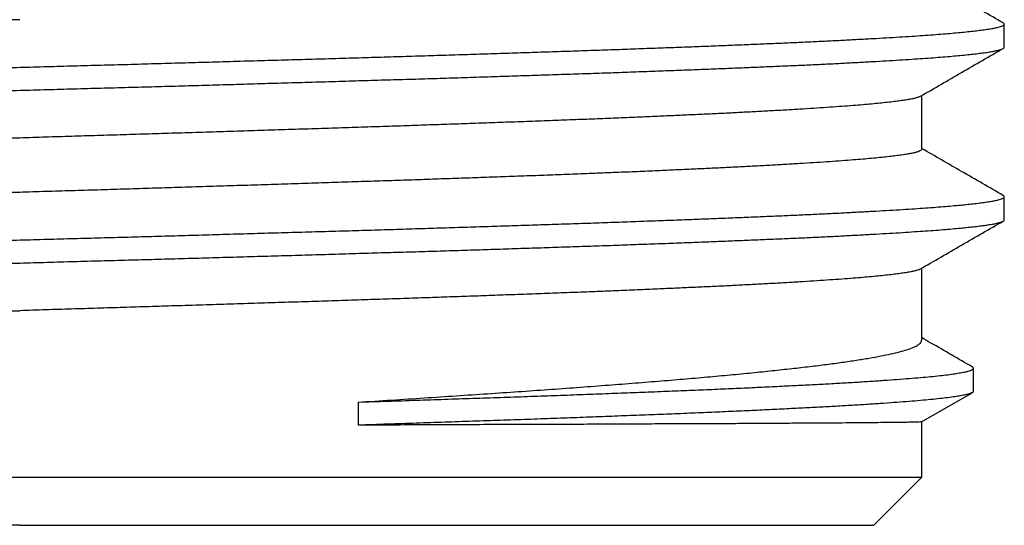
# Model space of a CAD drawing. Header units: millimetres. Extents: x 8 to 486, y 12 to 546.
# Tile 79 of 121: x 269 to 279.26, y 328.16 to 333.43. Entities that reach past the tile are written whole.
import ezdxf

# ---------------------------------------------------------------- set-up
doc = ezdxf.new("R2010")
doc.units = ezdxf.units.MM

msp = doc.modelspace()

# ---------------------------------------------------------------- linework, layer by layer
at = {"color": 7, "linetype": 'Continuous', "lineweight": 30}
for p, q in [((279.26, 333.147), (279.26, 333.387)), ((278.4, 332.083), (278.4, 332.643)), ((279.26, 331.347), (279.26, 331.587)), ((278.4, 330.092), (278.4, 330.843)), ((278.938, 329.56), (278.938, 329.8)), ((278.398, 329.241), (278.924, 329.545)), ((272.528, 329.447), (272.528, 329.207)), ((278.4, 328.663), (278.4, 329.241)), ((259.6, 328.663), (278.4, 328.663)), ((277.9, 328.163), (278.4, 328.663))]:
    msp.add_line(p, q, dxfattribs=at)
for points, knots in [([(279.248, 333.4), (279.104, 333.484), (278.821, 333.647), (278.538, 333.811), (278.4, 333.891)], [0, 0, 0, 0, 0.511168, 1, 1, 1, 1]), ([(258.741, 332.487), (258.741, 332.488), (258.74, 332.491), (258.747, 332.498), (258.761, 332.506), (258.783, 332.513), (258.813, 332.521), (258.851, 332.529), (258.897, 332.537), (258.952, 332.545), (259.016, 332.554), (259.088, 332.562), (259.169, 332.57), (259.258, 332.578), (259.354, 332.586), (259.455, 332.594), (259.562, 332.602), (259.677, 332.61), (259.798, 332.618), (259.926, 332.626), (260.061, 332.634), (260.203, 332.642), (260.354, 332.65), (260.514, 332.658), (260.683, 332.666), (260.86, 332.674), (261.043, 332.683), (261.233, 332.691), (261.427, 332.699), (261.623, 332.707), (261.822, 332.715), (262.026, 332.723), (262.236, 332.731), (262.45, 332.738), (262.67, 332.746), (262.894, 332.754), (263.127, 332.762), (263.367, 332.77), (263.617, 332.779), (263.87, 332.787), (264.128, 332.795), (264.391, 332.803), (264.652, 332.811), (264.914, 332.819), (265.174, 332.827), (265.437, 332.835), (265.703, 332.843), (265.971, 332.851), (266.242, 332.859), (266.515, 332.867), (266.794, 332.875), (267.079, 332.883), (267.37, 332.891), (267.662, 332.899), (267.955, 332.908), (268.25, 332.916), (268.54, 332.924), (268.827, 332.932), (269.109, 332.94), (269.391, 332.948), (269.673, 332.956), (269.954, 332.963), (270.234, 332.971), (270.514, 332.979), (270.797, 332.987), (271.082, 332.995), (271.371, 333.004), (271.657, 333.012), (271.942, 333.02), (272.223, 333.028), (272.498, 333.036), (272.766, 333.044), (273.027, 333.052), (273.285, 333.06), (273.54, 333.068), (273.791, 333.076), (274.038, 333.084), (274.282, 333.092), (274.526, 333.1), (274.769, 333.108), (275.011, 333.116), (275.248, 333.124), (275.48, 333.133), (275.706, 333.141), (275.924, 333.149), (276.132, 333.157), (276.332, 333.165), (276.527, 333.173), (276.715, 333.181), (276.898, 333.188), (277.076, 333.196), (277.247, 333.204), (277.414, 333.212), (277.577, 333.22), (277.736, 333.229), (277.888, 333.237), (278.032, 333.245), (278.168, 333.253), (278.295, 333.261), (278.413, 333.269), (278.521, 333.277), (278.623, 333.285), (278.717, 333.293), (278.804, 333.301), (278.883, 333.309), (278.955, 333.317), (279.021, 333.325), (279.08, 333.333), (279.131, 333.341), (279.174, 333.349), (279.208, 333.358), (279.234, 333.366), (279.251, 333.374), (279.26, 333.382), (279.26, 333.39), (279.256, 333.396), (279.249, 333.4), (279.247, 333.4)], [0, 0, 0, 0, 0.003334, 0.011953, 0.020572, 0.029192, 0.03781, 0.046429, 0.055047, 0.064075, 0.073103, 0.082131, 0.09116, 0.100189, 0.109218, 0.117838, 0.126457, 0.135077, 0.143696, 0.152316, 0.160935, 0.169553, 0.178171, 0.1872, 0.196228, 0.205256, 0.214284, 0.223313, 0.232343, 0.240962, 0.249581, 0.258201, 0.26682, 0.27544, 0.284059, 0.292678, 0.301296, 0.310325, 0.319353, 0.328381, 0.337409, 0.346438, 0.355467, 0.364086, 0.372705, 0.381325, 0.389944, 0.398564, 0.407183, 0.415802, 0.424421, 0.433449, 0.442478, 0.451506, 0.460534, 0.469562, 0.478591, 0.48721, 0.495829, 0.504449, 0.513068, 0.521688, 0.530307, 0.538926, 0.547545, 0.556574, 0.565602, 0.574631, 0.583659, 0.592687, 0.601715, 0.610334, 0.618953, 0.627572, 0.636192, 0.644812, 0.653431, 0.66205, 0.67067, 0.679699, 0.688727, 0.697755, 0.706784, 0.715812, 0.72484, 0.733458, 0.742077, 0.750696, 0.759316, 0.767935, 0.776555, 0.785174, 0.793794, 0.802823, 0.811852, 0.82088, 0.829908, 0.838937, 0.847965, 0.856583, 0.865202, 0.87382, 0.88244, 0.891059, 0.899679, 0.908298, 0.916918, 0.925947, 0.934976, 0.944005, 0.953033, 0.962061, 0.97109, 0.979708, 0.988326, 0.996945, 1, 1, 1, 1]), ([(269, 333.433), (268.902, 333.43), (268.705, 333.424), (268.41, 333.415), (268.115, 333.406), (267.822, 333.397), (267.529, 333.388), (267.238, 333.379), (266.957, 333.371), (266.686, 333.362), (266.424, 333.354), (266.165, 333.346), (265.908, 333.337), (265.654, 333.329), (265.395, 333.321), (265.131, 333.312), (264.864, 333.303), (264.601, 333.294), (264.342, 333.285), (264.088, 333.276), (263.838, 333.267), (263.601, 333.258), (263.375, 333.25), (263.16, 333.241), (262.951, 333.233), (262.746, 333.225), (262.546, 333.217), (262.346, 333.208), (262.147, 333.199), (261.948, 333.19), (261.756, 333.181), (261.571, 333.172), (261.394, 333.163), (261.224, 333.154), (261.067, 333.146), (260.92, 333.137), (260.785, 333.129), (260.657, 333.121), (260.536, 333.112), (260.422, 333.104), (260.311, 333.096), (260.205, 333.087), (260.105, 333.078), (260.014, 333.069), (259.932, 333.06), (259.858, 333.051), (259.794, 333.042), (259.74, 333.033), (259.696, 333.025), (259.661, 333.016), (259.634, 333.008), (259.619, 333.002), (259.614, 332.999), (259.614, 332.999)], [0, 0, 0, 0, 0.020699, 0.041399, 0.062098, 0.082797, 0.103497, 0.124196, 0.144896, 0.16387, 0.182845, 0.201819, 0.220794, 0.239768, 0.258743, 0.279442, 0.300142, 0.320841, 0.34154, 0.36224, 0.382939, 0.403638, 0.422613, 0.441587, 0.460562, 0.479537, 0.498511, 0.517486, 0.538185, 0.558884, 0.579584, 0.600283, 0.620982, 0.641682, 0.662381, 0.681356, 0.70033, 0.719305, 0.738279, 0.757254, 0.776228, 0.796928, 0.817627, 0.838326, 0.859026, 0.879725, 0.900425, 0.921124, 0.940098, 0.959073, 0.978048, 0.997022, 1, 1, 1, 1]), ([(258.753, 332.233), (258.752, 332.233), (258.746, 332.236), (258.741, 332.242), (258.74, 332.25), (258.747, 332.258), (258.761, 332.266), (258.784, 332.274), (258.814, 332.281), (258.851, 332.289), (258.897, 332.297), (258.952, 332.305), (259.016, 332.314), (259.089, 332.322), (259.17, 332.33), (259.258, 332.338), (259.354, 332.347), (259.456, 332.355), (259.563, 332.362), (259.677, 332.37), (259.798, 332.378), (259.926, 332.386), (260.061, 332.394), (260.203, 332.402), (260.354, 332.41), (260.514, 332.418), (260.683, 332.426), (260.86, 332.434), (261.043, 332.443), (261.233, 332.451), (261.427, 332.459), (261.623, 332.467), (261.822, 332.475), (262.026, 332.483), (262.236, 332.491), (262.45, 332.499), (262.67, 332.506), (262.894, 332.514), (263.127, 332.522), (263.368, 332.53), (263.617, 332.539), (263.871, 332.547), (264.129, 332.555), (264.391, 332.563), (264.653, 332.572), (264.914, 332.58), (265.174, 332.587), (265.437, 332.595), (265.703, 332.603), (265.972, 332.611), (266.242, 332.619), (266.515, 332.627), (266.794, 332.635), (267.079, 332.643), (267.37, 332.651), (267.662, 332.659), (267.955, 332.668), (268.25, 332.676), (268.54, 332.684), (268.827, 332.692), (269.109, 332.7), (269.391, 332.708), (269.672, 332.716), (269.954, 332.724), (270.234, 332.731), (270.514, 332.739), (270.797, 332.747), (271.082, 332.755), (271.371, 332.764), (271.657, 332.772), (271.941, 332.78), (272.223, 332.788), (272.498, 332.797), (272.766, 332.805), (273.027, 332.812), (273.285, 332.82), (273.539, 332.828), (273.791, 332.836), (274.038, 332.844), (274.282, 332.852), (274.526, 332.86), (274.769, 332.868), (275.011, 332.876), (275.248, 332.884), (275.48, 332.893), (275.706, 332.901), (275.923, 332.909), (276.132, 332.917), (276.332, 332.925), (276.526, 332.933), (276.715, 332.941), (276.898, 332.949), (277.075, 332.956), (277.246, 332.964), (277.414, 332.972), (277.577, 332.98), (277.736, 332.989), (277.887, 332.997), (278.031, 333.005), (278.168, 333.013), (278.295, 333.022), (278.412, 333.03), (278.521, 333.037), (278.622, 333.045), (278.716, 333.053), (278.803, 333.061), (278.883, 333.069), (278.955, 333.077), (279.021, 333.085), (279.079, 333.093), (279.131, 333.101), (279.174, 333.109), (279.208, 333.118), (279.234, 333.126), (279.251, 333.134), (279.259, 333.141), (279.259, 333.145), (279.259, 333.147)], [0, 0, 0, 0, 0.00135, 0.009968, 0.018587, 0.027205, 0.035823, 0.044441, 0.053059, 0.061676, 0.070293, 0.07932, 0.088347, 0.097374, 0.106401, 0.115429, 0.124457, 0.133076, 0.141694, 0.150312, 0.158931, 0.167549, 0.176167, 0.184784, 0.193401, 0.202428, 0.211455, 0.220482, 0.229509, 0.238537, 0.247565, 0.256183, 0.264801, 0.27342, 0.282038, 0.290656, 0.299274, 0.307892, 0.316509, 0.325537, 0.334563, 0.34359, 0.352617, 0.361645, 0.370673, 0.379291, 0.387909, 0.396527, 0.405146, 0.413764, 0.422382, 0.431, 0.439617, 0.448645, 0.457672, 0.466699, 0.475726, 0.484753, 0.493781, 0.502398, 0.511016, 0.519635, 0.528253, 0.536871, 0.54549, 0.554108, 0.562725, 0.571753, 0.58078, 0.589807, 0.598834, 0.607861, 0.616889, 0.625506, 0.634124, 0.642742, 0.65136, 0.659979, 0.668597, 0.677215, 0.685833, 0.694861, 0.703889, 0.712916, 0.721943, 0.730969, 0.739997, 0.748614, 0.757232, 0.76585, 0.774468, 0.783086, 0.791705, 0.800323, 0.808941, 0.817969, 0.826997, 0.836024, 0.845051, 0.854078, 0.863105, 0.871722, 0.880339, 0.888957, 0.897575, 0.906194, 0.914812, 0.92343, 0.932049, 0.941077, 0.950105, 0.959132, 0.968159, 0.977186, 0.986213, 0.99483, 1, 1, 1, 1]), ([(278.386, 332.635), (278.529, 332.717), (278.816, 332.884), (279.104, 333.05), (279.248, 333.133)], [0, 0, 0, 0, 0.497407, 1, 1, 1, 1]), ([(278.386, 332.635), (278.384, 332.634), (278.379, 332.63), (278.359, 332.623), (278.328, 332.614), (278.286, 332.605), (278.235, 332.596), (278.177, 332.588), (278.112, 332.579), (278.042, 332.571), (277.964, 332.563), (277.878, 332.554), (277.786, 332.546), (277.683, 332.538), (277.569, 332.529), (277.443, 332.52), (277.309, 332.511), (277.166, 332.502), (277.016, 332.493), (276.858, 332.484), (276.696, 332.475), (276.533, 332.467), (276.368, 332.458), (276.197, 332.45), (276.019, 332.442), (275.836, 332.434), (275.642, 332.425), (275.436, 332.416), (275.217, 332.407), (274.993, 332.398), (274.762, 332.389), (274.526, 332.38), (274.284, 332.371), (274.044, 332.363), (273.807, 332.354), (273.572, 332.346), (273.334, 332.338), (273.092, 332.329), (272.846, 332.321), (272.59, 332.313), (272.323, 332.304), (272.045, 332.295), (271.764, 332.286), (271.481, 332.277), (271.195, 332.268), (270.907, 332.259), (270.624, 332.25), (270.349, 332.242), (270.081, 332.233), (269.811, 332.225), (269.541, 332.217), (269.271, 332.209), (269.09, 332.203), (269, 332.2)], [0, 0, 0, 0, 0.0064647, 0.0271633, 0.0478619, 0.0685604, 0.089259, 0.1099576, 0.1289315, 0.1479053, 0.1668791, 0.185853, 0.2048268, 0.2238006, 0.2444992, 0.2651978, 0.2858964, 0.306595, 0.3272936, 0.3479922, 0.3686908, 0.3876646, 0.4066384, 0.4256122, 0.4445861, 0.4635599, 0.4825337, 0.5032323, 0.5239309, 0.5446295, 0.5653281, 0.5860267, 0.6067253, 0.6274239, 0.6463977, 0.6653715, 0.6843454, 0.7033192, 0.722293, 0.7412669, 0.7619655, 0.7826641, 0.8033626, 0.8240612, 0.8447598, 0.8654584, 0.886157, 0.9051308, 0.9241047, 0.9430785, 0.9620523, 0.9810262, 1, 1, 1, 1]), ([(269, 332.2), (268.902, 332.197), (268.705, 332.191), (268.41, 332.182), (268.115, 332.173), (267.822, 332.164), (267.529, 332.155), (267.238, 332.146), (266.957, 332.138), (266.686, 332.129), (266.424, 332.121), (266.165, 332.113), (265.908, 332.104), (265.654, 332.096), (265.395, 332.088), (265.131, 332.079), (264.864, 332.07), (264.601, 332.061), (264.342, 332.052), (264.088, 332.043), (263.838, 332.034), (263.601, 332.025), (263.375, 332.017), (263.16, 332.008), (262.951, 332), (262.746, 331.992), (262.546, 331.984), (262.346, 331.975), (262.147, 331.966), (261.948, 331.957), (261.756, 331.948), (261.571, 331.939), (261.394, 331.93), (261.224, 331.921), (261.067, 331.913), (260.92, 331.904), (260.785, 331.896), (260.657, 331.888), (260.536, 331.879), (260.422, 331.871), (260.311, 331.863), (260.205, 331.854), (260.105, 331.845), (260.014, 331.836), (259.932, 331.827), (259.858, 331.818), (259.794, 331.809), (259.74, 331.8), (259.696, 331.792), (259.661, 331.783), (259.634, 331.775), (259.614, 331.767), (259.602, 331.759), (259.601, 331.753), (259.6, 331.75)], [0, 0, 0, 0, 0.0199999, 0.0399999, 0.0599998, 0.0799998, 0.0999997, 0.1199997, 0.1399996, 0.158333, 0.1766664, 0.1949998, 0.2133332, 0.2316666, 0.25, 0.2699999, 0.2899999, 0.3099998, 0.3299998, 0.3499997, 0.3699997, 0.3899996, 0.408333, 0.4266664, 0.4449998, 0.4633332, 0.4816666, 0.5, 0.5199999, 0.5399999, 0.5599998, 0.5799998, 0.5999997, 0.6199997, 0.6399996, 0.658333, 0.6766664, 0.6949998, 0.7133332, 0.7316666, 0.75, 0.7699999, 0.7899999, 0.8099998, 0.8299998, 0.8499997, 0.8699997, 0.8899996, 0.908333, 0.9266664, 0.9449998, 0.9633332, 0.9816666, 1, 1, 1, 1]), ([(278.4, 332.083), (278.399, 332.08), (278.397, 332.074), (278.383, 332.065), (278.36, 332.056), (278.327, 332.047), (278.286, 332.038), (278.235, 332.029), (278.177, 332.021), (278.112, 332.012), (278.042, 332.004), (277.964, 331.996), (277.878, 331.987), (277.786, 331.979), (277.683, 331.971), (277.569, 331.962), (277.443, 331.953), (277.309, 331.944), (277.166, 331.935), (277.016, 331.926), (276.858, 331.917), (276.696, 331.908), (276.533, 331.9), (276.368, 331.891), (276.197, 331.883), (276.019, 331.875), (275.836, 331.867), (275.642, 331.858), (275.436, 331.849), (275.217, 331.84), (274.993, 331.831), (274.762, 331.822), (274.526, 331.813), (274.284, 331.804), (274.044, 331.796), (273.807, 331.787), (273.572, 331.779), (273.334, 331.771), (273.092, 331.762), (272.846, 331.754), (272.59, 331.746), (272.323, 331.737), (272.045, 331.728), (271.764, 331.719), (271.481, 331.71), (271.195, 331.701), (270.907, 331.692), (270.624, 331.683), (270.349, 331.675), (270.081, 331.666), (269.811, 331.658), (269.541, 331.65), (269.271, 331.642), (269.09, 331.636), (269, 331.633)], [0, 0, 0, 0, 0.02, 0.04, 0.06, 0.08, 0.1, 0.12, 0.14, 0.158333, 0.176666, 0.195, 0.213333, 0.231667, 0.25, 0.27, 0.29, 0.31, 0.33, 0.35, 0.37, 0.39, 0.408333, 0.426666, 0.445, 0.463333, 0.481667, 0.5, 0.52, 0.54, 0.56, 0.58, 0.6, 0.62, 0.64, 0.658333, 0.676666, 0.695, 0.713333, 0.731667, 0.75, 0.77, 0.79, 0.81, 0.83, 0.85, 0.87, 0.89, 0.908333, 0.926666, 0.945, 0.963333, 0.981667, 1, 1, 1, 1]), ([(279.248, 331.601), (279.104, 331.684), (278.821, 331.848), (278.538, 332.011), (278.4, 332.091)], [0, 0, 0, 0, 0.51112, 1, 1, 1, 1]), ([(269, 331.633), (268.902, 331.63), (268.705, 331.624), (268.41, 331.615), (268.115, 331.606), (267.822, 331.597), (267.529, 331.588), (267.238, 331.579), (266.957, 331.571), (266.686, 331.562), (266.424, 331.554), (266.165, 331.546), (265.908, 331.537), (265.654, 331.529), (265.395, 331.521), (265.131, 331.512), (264.864, 331.503), (264.601, 331.494), (264.342, 331.485), (264.088, 331.476), (263.838, 331.467), (263.601, 331.458), (263.375, 331.45), (263.16, 331.441), (262.951, 331.433), (262.746, 331.425), (262.546, 331.417), (262.346, 331.408), (262.147, 331.399), (261.948, 331.39), (261.756, 331.381), (261.571, 331.372), (261.394, 331.363), (261.224, 331.354), (261.067, 331.346), (260.92, 331.337), (260.785, 331.329), (260.657, 331.321), (260.536, 331.312), (260.422, 331.304), (260.311, 331.296), (260.205, 331.287), (260.105, 331.278), (260.014, 331.269), (259.932, 331.26), (259.858, 331.251), (259.794, 331.242), (259.74, 331.233), (259.696, 331.225), (259.661, 331.216), (259.634, 331.208), (259.618, 331.202), (259.614, 331.199), (259.613, 331.198)], [0, 0, 0, 0, 0.020687, 0.041374, 0.062061, 0.082749, 0.103436, 0.124123, 0.14481, 0.163773, 0.182737, 0.2017, 0.220663, 0.239627, 0.25859, 0.279277, 0.299964, 0.320651, 0.341338, 0.362026, 0.382713, 0.4034, 0.422363, 0.441326, 0.46029, 0.479253, 0.498216, 0.51718, 0.537867, 0.558554, 0.579241, 0.599928, 0.620615, 0.641303, 0.66199, 0.680953, 0.699916, 0.71888, 0.737843, 0.756806, 0.77577, 0.796457, 0.817144, 0.837831, 0.858518, 0.879205, 0.899892, 0.92058, 0.939543, 0.958506, 0.977469, 0.996433, 1, 1, 1, 1]), ([(258.741, 330.687), (258.741, 330.688), (258.74, 330.691), (258.746, 330.698), (258.761, 330.706), (258.783, 330.713), (258.814, 330.721), (258.851, 330.729), (258.898, 330.737), (258.953, 330.745), (259.017, 330.754), (259.089, 330.762), (259.169, 330.77), (259.258, 330.778), (259.353, 330.786), (259.455, 330.794), (259.562, 330.802), (259.676, 330.81), (259.798, 330.818), (259.926, 330.826), (260.061, 330.834), (260.203, 330.842), (260.354, 330.85), (260.514, 330.858), (260.684, 330.866), (260.86, 330.874), (261.043, 330.883), (261.233, 330.891), (261.426, 330.899), (261.623, 330.907), (261.821, 330.915), (262.026, 330.923), (262.235, 330.931), (262.45, 330.938), (262.67, 330.946), (262.894, 330.954), (263.127, 330.962), (263.368, 330.97), (263.617, 330.979), (263.871, 330.987), (264.129, 330.995), (264.391, 331.003), (264.653, 331.011), (264.914, 331.019), (265.174, 331.027), (265.437, 331.035), (265.703, 331.043), (265.971, 331.051), (266.242, 331.059), (266.515, 331.067), (266.794, 331.075), (267.079, 331.083), (267.37, 331.091), (267.662, 331.099), (267.956, 331.108), (268.25, 331.116), (268.541, 331.124), (268.827, 331.132), (269.109, 331.14), (269.391, 331.148), (269.673, 331.156), (269.954, 331.163), (270.234, 331.171), (270.514, 331.179), (270.796, 331.187), (271.082, 331.195), (271.371, 331.204), (271.657, 331.212), (271.942, 331.22), (272.223, 331.228), (272.498, 331.236), (272.766, 331.244), (273.027, 331.252), (273.285, 331.26), (273.54, 331.268), (273.791, 331.276), (274.039, 331.284), (274.282, 331.292), (274.526, 331.3), (274.769, 331.308), (275.011, 331.316), (275.248, 331.324), (275.48, 331.333), (275.706, 331.341), (275.924, 331.349), (276.132, 331.357), (276.333, 331.365), (276.527, 331.373), (276.716, 331.381), (276.899, 331.388), (277.076, 331.396), (277.247, 331.404), (277.414, 331.412), (277.577, 331.42), (277.736, 331.429), (277.887, 331.437), (278.031, 331.445), (278.168, 331.453), (278.295, 331.461), (278.413, 331.469), (278.522, 331.477), (278.623, 331.485), (278.718, 331.493), (278.804, 331.501), (278.884, 331.509), (278.956, 331.517), (279.021, 331.525), (279.08, 331.533), (279.131, 331.541), (279.173, 331.549), (279.208, 331.558), (279.234, 331.566), (279.251, 331.574), (279.26, 331.582), (279.26, 331.59), (279.256, 331.596), (279.249, 331.6), (279.247, 331.601)], [0, 0, 0, 0, 0.003401, 0.012017, 0.020633, 0.029249, 0.037865, 0.046482, 0.055099, 0.064126, 0.073153, 0.082179, 0.091205, 0.10023, 0.109256, 0.117871, 0.126486, 0.135101, 0.143716, 0.152332, 0.160949, 0.169565, 0.178182, 0.187209, 0.196236, 0.205263, 0.214289, 0.223315, 0.23234, 0.240955, 0.24957, 0.258185, 0.2668, 0.275416, 0.284032, 0.292649, 0.301265, 0.310292, 0.319319, 0.328346, 0.337372, 0.346398, 0.355424, 0.364039, 0.372654, 0.381269, 0.389884, 0.3985, 0.407116, 0.415732, 0.424349, 0.433376, 0.442403, 0.451429, 0.460456, 0.469482, 0.478508, 0.487123, 0.495738, 0.504353, 0.512968, 0.521584, 0.530199, 0.538815, 0.547432, 0.556459, 0.565486, 0.574513, 0.58354, 0.592566, 0.601592, 0.610207, 0.618823, 0.627437, 0.636052, 0.644667, 0.653283, 0.661899, 0.670515, 0.679542, 0.688569, 0.697596, 0.706623, 0.71565, 0.724676, 0.733291, 0.741907, 0.750522, 0.759137, 0.767752, 0.776367, 0.784983, 0.793599, 0.802625, 0.811652, 0.820679, 0.829706, 0.838733, 0.84776, 0.856375, 0.864991, 0.873606, 0.882221, 0.890836, 0.899451, 0.908066, 0.916682, 0.925709, 0.934735, 0.943762, 0.952789, 0.961816, 0.970843, 0.979459, 0.988075, 0.99669, 1, 1, 1, 1]), ([(258.752, 330.433), (258.752, 330.433), (258.745, 330.436), (258.741, 330.442), (258.739, 330.45), (258.747, 330.458), (258.761, 330.466), (258.784, 330.474), (258.814, 330.481), (258.852, 330.489), (258.898, 330.497), (258.953, 330.505), (259.017, 330.514), (259.089, 330.522), (259.17, 330.53), (259.258, 330.538), (259.353, 330.547), (259.455, 330.555), (259.562, 330.562), (259.676, 330.57), (259.798, 330.578), (259.926, 330.586), (260.062, 330.594), (260.203, 330.602), (260.354, 330.61), (260.514, 330.618), (260.684, 330.626), (260.86, 330.634), (261.044, 330.643), (261.233, 330.651), (261.427, 330.659), (261.623, 330.667), (261.822, 330.675), (262.026, 330.683), (262.236, 330.691), (262.45, 330.699), (262.67, 330.706), (262.894, 330.714), (263.127, 330.722), (263.368, 330.73), (263.617, 330.739), (263.871, 330.747), (264.129, 330.755), (264.391, 330.763), (264.653, 330.772), (264.914, 330.78), (265.174, 330.787), (265.437, 330.795), (265.703, 330.803), (265.971, 330.811), (266.242, 330.819), (266.515, 330.827), (266.794, 330.835), (267.079, 330.843), (267.37, 330.851), (267.662, 330.859), (267.956, 330.868), (268.25, 330.876), (268.541, 330.884), (268.827, 330.892), (269.109, 330.9), (269.391, 330.908), (269.673, 330.916), (269.954, 330.924), (270.234, 330.931), (270.514, 330.939), (270.796, 330.947), (271.082, 330.955), (271.371, 330.964), (271.657, 330.972), (271.941, 330.98), (272.223, 330.988), (272.498, 330.997), (272.766, 331.005), (273.027, 331.012), (273.285, 331.02), (273.54, 331.028), (273.791, 331.036), (274.038, 331.044), (274.282, 331.052), (274.526, 331.06), (274.769, 331.068), (275.01, 331.076), (275.247, 331.084), (275.479, 331.093), (275.706, 331.101), (275.923, 331.109), (276.132, 331.117), (276.332, 331.125), (276.527, 331.133), (276.716, 331.141), (276.899, 331.149), (277.076, 331.156), (277.246, 331.164), (277.414, 331.172), (277.577, 331.18), (277.735, 331.189), (277.887, 331.197), (278.031, 331.205), (278.167, 331.213), (278.294, 331.222), (278.412, 331.23), (278.521, 331.237), (278.623, 331.245), (278.717, 331.253), (278.804, 331.261), (278.884, 331.269), (278.955, 331.277), (279.021, 331.285), (279.079, 331.293), (279.13, 331.301), (279.173, 331.309), (279.207, 331.318), (279.233, 331.326), (279.25, 331.334), (279.259, 331.341), (279.259, 331.345), (279.259, 331.347)], [0, 0, 0, 0, 0.001234, 0.009849, 0.018465, 0.027081, 0.035697, 0.044314, 0.052931, 0.061548, 0.070166, 0.079193, 0.08822, 0.097247, 0.106274, 0.1153, 0.124326, 0.132941, 0.141557, 0.150172, 0.158789, 0.167405, 0.176022, 0.184639, 0.193256, 0.202284, 0.211311, 0.220338, 0.229365, 0.238392, 0.247417, 0.256033, 0.264648, 0.273264, 0.28188, 0.290496, 0.299113, 0.30773, 0.316347, 0.325375, 0.334402, 0.343429, 0.352456, 0.361483, 0.370509, 0.379125, 0.38774, 0.396355, 0.404971, 0.413587, 0.422204, 0.430821, 0.439438, 0.448465, 0.457493, 0.46652, 0.475547, 0.484574, 0.493601, 0.502216, 0.510832, 0.519447, 0.528063, 0.536679, 0.545295, 0.553911, 0.562528, 0.571556, 0.580583, 0.589611, 0.598638, 0.607665, 0.616692, 0.625308, 0.633923, 0.642539, 0.651154, 0.65977, 0.668386, 0.677002, 0.685619, 0.694647, 0.703674, 0.712702, 0.721729, 0.730756, 0.739783, 0.748399, 0.757015, 0.765631, 0.774246, 0.782861, 0.791477, 0.800093, 0.80871, 0.817737, 0.826765, 0.835792, 0.84482, 0.853847, 0.862874, 0.871491, 0.880107, 0.888722, 0.897338, 0.905953, 0.914569, 0.923185, 0.931801, 0.940828, 0.949855, 0.958883, 0.967911, 0.976938, 0.985965, 0.994582, 1, 1, 1, 1]), ([(278.386, 330.835), (278.529, 330.918), (278.816, 331.084), (279.104, 331.25), (279.248, 331.333)], [0, 0, 0, 0, 0.497194, 1, 1, 1, 1]), ([(278.386, 330.835), (278.385, 330.834), (278.379, 330.83), (278.359, 330.823), (278.328, 330.814), (278.286, 330.805), (278.235, 330.796), (278.177, 330.788), (278.112, 330.779), (278.042, 330.771), (277.964, 330.763), (277.878, 330.754), (277.786, 330.746), (277.683, 330.738), (277.569, 330.729), (277.443, 330.72), (277.309, 330.711), (277.166, 330.702), (277.016, 330.693), (276.858, 330.684), (276.696, 330.675), (276.533, 330.667), (276.368, 330.658), (276.197, 330.65), (276.019, 330.642), (275.836, 330.634), (275.642, 330.625), (275.436, 330.616), (275.217, 330.607), (274.993, 330.598), (274.762, 330.589), (274.526, 330.58), (274.284, 330.571), (274.044, 330.563), (273.807, 330.554), (273.572, 330.546), (273.334, 330.538), (273.092, 330.529), (272.846, 330.521), (272.59, 330.513), (272.323, 330.504), (272.045, 330.495), (271.764, 330.486), (271.481, 330.477), (271.195, 330.468), (270.907, 330.459), (270.624, 330.45), (270.349, 330.442), (270.081, 330.433), (269.811, 330.425), (269.541, 330.417), (269.271, 330.409), (269.09, 330.403), (269, 330.4)], [0, 0, 0, 0, 0.006937, 0.027626, 0.048314, 0.069003, 0.089692, 0.110381, 0.129345, 0.14831, 0.167275, 0.18624, 0.205205, 0.22417, 0.244858, 0.265547, 0.286236, 0.306925, 0.327613, 0.348302, 0.368991, 0.387956, 0.40692, 0.425885, 0.44485, 0.463815, 0.48278, 0.503468, 0.524157, 0.544846, 0.565535, 0.586223, 0.606912, 0.627601, 0.646566, 0.665531, 0.684495, 0.70346, 0.722425, 0.74139, 0.762079, 0.782767, 0.803456, 0.824145, 0.844834, 0.865522, 0.886211, 0.905176, 0.924141, 0.943106, 0.96207, 0.981035, 1, 1, 1, 1]), ([(259.6, 329.95), (259.601, 329.953), (259.603, 329.959), (259.617, 329.968), (259.64, 329.977), (259.673, 329.986), (259.714, 329.995), (259.765, 330.004), (259.823, 330.013), (259.888, 330.022), (259.958, 330.03), (260.036, 330.038), (260.122, 330.046), (260.214, 330.055), (260.317, 330.063), (260.431, 330.072), (260.557, 330.081), (260.691, 330.09), (260.834, 330.099), (260.984, 330.108), (261.142, 330.117), (261.304, 330.126), (261.467, 330.134), (261.632, 330.142), (261.803, 330.151), (261.981, 330.159), (262.164, 330.167), (262.358, 330.176), (262.564, 330.184), (262.783, 330.193), (263.007, 330.202), (263.238, 330.211), (263.474, 330.22), (263.716, 330.229), (263.956, 330.238), (264.193, 330.247), (264.428, 330.255), (264.666, 330.263), (264.908, 330.271), (265.154, 330.28), (265.41, 330.288), (265.677, 330.297), (265.955, 330.306), (266.236, 330.315), (266.519, 330.324), (266.805, 330.333), (267.093, 330.342), (267.376, 330.351), (267.651, 330.359), (267.919, 330.367), (268.189, 330.376), (268.459, 330.384), (268.729, 330.392), (268.91, 330.398), (269, 330.4)], [0, 0, 0, 0, 0.02, 0.04, 0.06, 0.08, 0.1, 0.12, 0.14, 0.158333, 0.176666, 0.195, 0.213333, 0.231667, 0.25, 0.27, 0.29, 0.31, 0.33, 0.35, 0.37, 0.39, 0.408333, 0.426666, 0.445, 0.463333, 0.481667, 0.5, 0.52, 0.54, 0.56, 0.58, 0.6, 0.62, 0.64, 0.658333, 0.676666, 0.695, 0.713333, 0.731667, 0.75, 0.77, 0.79, 0.81, 0.83, 0.85, 0.87, 0.89, 0.908333, 0.926666, 0.945, 0.963333, 0.981667, 1, 1, 1, 1]), ([(272.528, 329.447), (272.644, 329.454), (272.877, 329.469), (273.217, 329.491), (273.551, 329.513), (273.877, 329.535), (274.196, 329.556), (274.506, 329.578), (274.808, 329.6), (275.1, 329.622), (275.382, 329.644), (275.654, 329.666), (275.916, 329.687), (276.166, 329.709), (276.404, 329.731), (276.631, 329.753), (276.845, 329.775), (277.047, 329.797), (277.236, 329.819), (277.411, 329.84), (277.573, 329.862), (277.721, 329.884), (277.855, 329.906), (277.975, 329.928), (278.08, 329.95), (278.171, 329.971), (278.247, 329.993), (278.308, 330.015), (278.354, 330.037), (278.384, 330.059), (278.399, 330.077), (278.398, 330.089), (278.398, 330.092)], [0, 0, 0, 0, 0.03385, 0.0677, 0.10155, 0.135401, 0.169251, 0.203101, 0.236951, 0.270801, 0.304651, 0.338502, 0.372352, 0.406202, 0.440052, 0.473902, 0.507752, 0.541602, 0.575453, 0.609303, 0.643153, 0.677003, 0.710853, 0.744703, 0.778554, 0.812404, 0.846254, 0.880104, 0.913954, 0.947804, 0.981654, 1, 1, 1, 1]), ([(278.924, 329.815), (278.782, 329.897), (278.607, 329.999), (278.432, 330.1), (278.4, 330.119)], [0, 0, 0, 0, 0.817115, 1, 1, 1, 1]), ([(272.528, 329.447), (272.63, 329.45), (272.833, 329.457), (273.133, 329.467), (273.43, 329.477), (273.722, 329.487), (274.009, 329.496), (274.292, 329.506), (274.569, 329.516), (274.84, 329.526), (275.105, 329.536), (275.364, 329.546), (275.617, 329.556), (275.862, 329.565), (276.099, 329.575), (276.329, 329.585), (276.551, 329.595), (276.764, 329.605), (276.969, 329.615), (277.165, 329.625), (277.352, 329.634), (277.529, 329.644), (277.698, 329.654), (277.856, 329.664), (278.005, 329.674), (278.143, 329.684), (278.271, 329.694), (278.388, 329.703), (278.494, 329.713), (278.59, 329.723), (278.674, 329.733), (278.746, 329.743), (278.807, 329.753), (278.857, 329.763), (278.895, 329.772), (278.921, 329.782), (278.935, 329.792), (278.939, 329.801), (278.935, 329.808), (278.927, 329.813), (278.924, 329.814)], [0, 0, 0, 0, 0.026099, 0.052241, 0.078427, 0.104656, 0.130927, 0.15724, 0.183593, 0.209985, 0.236417, 0.262888, 0.289399, 0.31595, 0.342543, 0.36918, 0.395864, 0.422593, 0.449369, 0.47619, 0.503055, 0.529964, 0.556914, 0.583906, 0.610937, 0.638008, 0.665118, 0.692268, 0.719459, 0.746692, 0.77397, 0.801294, 0.828664, 0.85608, 0.88354, 0.911044, 0.93859, 0.962727, 0.986894, 1, 1, 1, 1]), ([(278.937, 329.56), (278.936, 329.557), (278.936, 329.551), (278.921, 329.542), (278.895, 329.532), (278.857, 329.523), (278.807, 329.513), (278.746, 329.503), (278.674, 329.493), (278.59, 329.483), (278.494, 329.473), (278.388, 329.463), (278.271, 329.454), (278.143, 329.444), (278.005, 329.434), (277.856, 329.424), (277.698, 329.414), (277.529, 329.404), (277.352, 329.394), (277.165, 329.385), (276.969, 329.375), (276.764, 329.365), (276.551, 329.355), (276.329, 329.345), (276.099, 329.335), (275.862, 329.325), (275.617, 329.316), (275.364, 329.306), (275.105, 329.296), (274.84, 329.286), (274.569, 329.276), (274.292, 329.266), (274.009, 329.256), (273.722, 329.247), (273.43, 329.237), (273.133, 329.227), (272.833, 329.217), (272.63, 329.21), (272.528, 329.207)], [0, 0, 0, 0, 0.02223, 0.050926, 0.079577, 0.108184, 0.136744, 0.165256, 0.193721, 0.222138, 0.250508, 0.278834, 0.307117, 0.335359, 0.36356, 0.39172, 0.419838, 0.447913, 0.475945, 0.503932, 0.531872, 0.559766, 0.587611, 0.615409, 0.643158, 0.670861, 0.69852, 0.726138, 0.753714, 0.781249, 0.808743, 0.836197, 0.863607, 0.890975, 0.918299, 0.945578, 0.972812, 1, 1, 1, 1]), ([(278.398, 329.241), (278.398, 329.241), (278.399, 329.24), (278.384, 329.24), (278.354, 329.238), (278.308, 329.237), (278.247, 329.236), (278.171, 329.235), (278.08, 329.234), (277.975, 329.233), (277.855, 329.231), (277.721, 329.23), (277.573, 329.229), (277.411, 329.228), (277.236, 329.227), (277.047, 329.226), (276.845, 329.224), (276.631, 329.223), (276.404, 329.222), (276.166, 329.221), (275.916, 329.22), (275.654, 329.219), (275.382, 329.218), (275.1, 329.216), (274.808, 329.215), (274.506, 329.214), (274.196, 329.213), (273.877, 329.212), (273.551, 329.211), (273.217, 329.209), (272.877, 329.208), (272.644, 329.208), (272.528, 329.207)], [0, 0, 0, 0, 0.013673, 0.047684, 0.081695, 0.115707, 0.149718, 0.183729, 0.217741, 0.251752, 0.285763, 0.319774, 0.353786, 0.387797, 0.421808, 0.45582, 0.489831, 0.523842, 0.557853, 0.591865, 0.625876, 0.659887, 0.693898, 0.72791, 0.761921, 0.795932, 0.829944, 0.863955, 0.897966, 0.931977, 0.965989, 1, 1, 1, 1]), ([(269, 328.163), (268.907, 328.163), (268.72, 328.163), (268.441, 328.163), (268.162, 328.163), (267.884, 328.163), (267.608, 328.163), (267.332, 328.163), (267.049, 328.163), (266.759, 328.163), (266.463, 328.163), (266.17, 328.163), (265.88, 328.163), (265.602, 328.163), (265.337, 328.163), (265.084, 328.163), (264.835, 328.163), (264.59, 328.163), (264.349, 328.163), (264.113, 328.163), (263.874, 328.163), (263.633, 328.163), (263.391, 328.163), (263.155, 328.163), (262.927, 328.163), (262.712, 328.163), (262.511, 328.163), (262.323, 328.163), (262.141, 328.163), (261.966, 328.163), (261.799, 328.163), (261.638, 328.163), (261.479, 328.163), (261.324, 328.163), (261.173, 328.163), (261.031, 328.163), (260.898, 328.163), (260.78, 328.163), (260.673, 328.163), (260.578, 328.163), (260.492, 328.163), (260.414, 328.163), (260.344, 328.163), (260.283, 328.163), (260.229, 328.163), (260.183, 328.163), (260.146, 328.163), (260.12, 328.163), (260.103, 328.163), (260.101, 328.163), (260.1, 328.163)], [0, 0, 0, 0, 0.02, 0.04, 0.06, 0.08, 0.1, 0.12, 0.140001, 0.162, 0.184, 0.206, 0.228, 0.25, 0.27, 0.29, 0.31, 0.33, 0.35, 0.37, 0.390001, 0.412, 0.434, 0.456, 0.478, 0.5, 0.52, 0.54, 0.56, 0.58, 0.6, 0.62, 0.640001, 0.662, 0.684, 0.706, 0.728, 0.75, 0.77, 0.79, 0.81, 0.83, 0.85, 0.87, 0.890001, 0.912, 0.934, 0.956, 0.978, 1, 1, 1, 1]), ([(269, 328.163), (269.093, 328.163), (269.28, 328.163), (269.559, 328.163), (269.838, 328.163), (270.116, 328.163), (270.392, 328.163), (270.668, 328.163), (270.951, 328.163), (271.241, 328.163), (271.537, 328.163), (271.83, 328.163), (272.12, 328.163), (272.398, 328.163), (272.663, 328.163), (272.916, 328.163), (273.165, 328.163), (273.41, 328.163), (273.651, 328.163), (273.887, 328.163), (274.126, 328.163), (274.367, 328.163), (274.609, 328.163), (274.845, 328.163), (275.073, 328.163), (275.288, 328.163), (275.489, 328.163), (275.677, 328.163), (275.859, 328.163), (276.034, 328.163), (276.201, 328.163), (276.362, 328.163), (276.521, 328.163), (276.676, 328.163), (276.827, 328.163), (276.969, 328.163), (277.102, 328.163), (277.22, 328.163), (277.327, 328.163), (277.422, 328.163), (277.508, 328.163), (277.586, 328.163), (277.656, 328.163), (277.717, 328.163), (277.771, 328.163), (277.817, 328.163), (277.854, 328.163), (277.88, 328.163), (277.897, 328.163), (277.899, 328.163), (277.9, 328.163)], [0, 0, 0, 0, 0.02, 0.04, 0.06, 0.08, 0.1, 0.12, 0.140001, 0.162, 0.184, 0.206, 0.228, 0.25, 0.27, 0.29, 0.31, 0.33, 0.35, 0.37, 0.390001, 0.412, 0.434, 0.456, 0.478, 0.5, 0.52, 0.54, 0.56, 0.58, 0.6, 0.62, 0.640001, 0.662, 0.684, 0.706, 0.728, 0.75, 0.77, 0.79, 0.81, 0.83, 0.85, 0.87, 0.890001, 0.912, 0.934, 0.956, 0.978, 1, 1, 1, 1])]:
    msp.add_open_spline(points, degree=3, knots=knots, dxfattribs=at)

doc.saveas('drawing.dxf')
